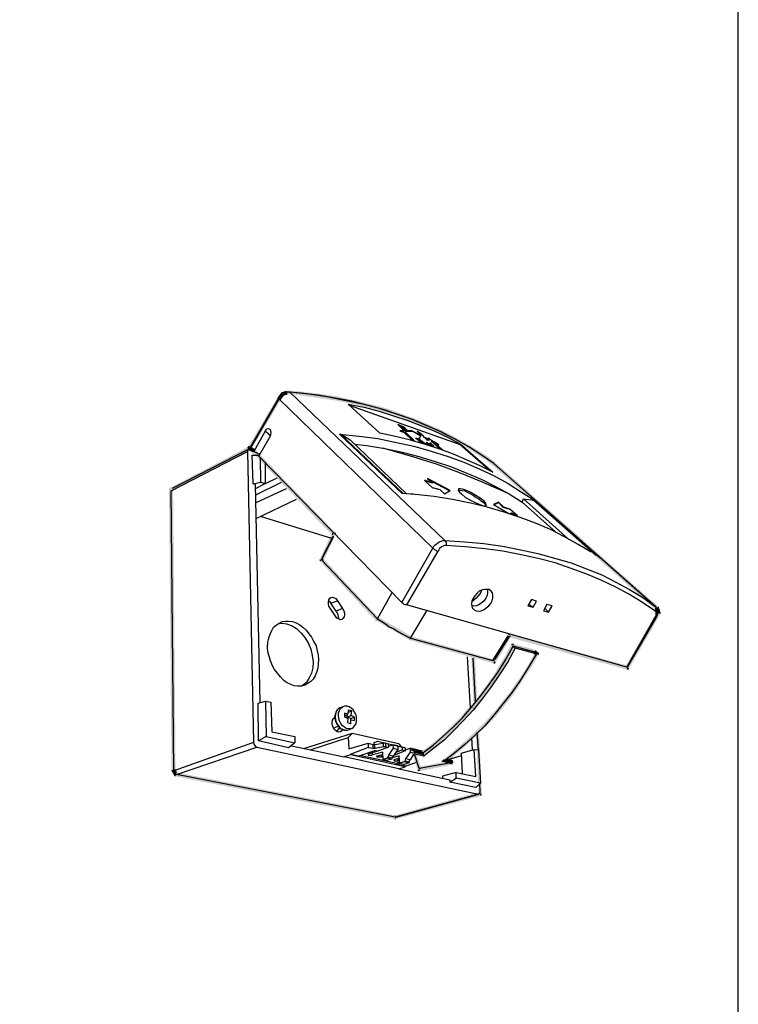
# Model space of a CAD drawing. Header units: millimetres. Extents: x -228268 to 1513407, y -439898 to -137408.
# Tile 9 of 125: x -137560 to -132408, y -240299 to -233244. Entities that reach past the tile are written whole.
import ezdxf

# ---------------------------------------------------------------- set-up
doc = ezdxf.new("R2010")
doc.units = ezdxf.units.MM

# ---------------------------------------------------------------- blocks, each defined once
blk = doc.blocks.new('rg6d')
at = {"linetype": 'Continuous', "lineweight": 25}
for points in [[(4268447, 1227596), (4268466, 1227554), (4268517, 1227572), (4268498, 1227610)], [(4268498, 1227610), (4268503, 1227614), (4268503, 1227572), (4268517, 1227572)], [(4268606, 1227610), (4268876, 1227577), (4269068, 1227549), (4269278, 1227502), (4269511, 1227446), (4269632, 1227414), (4269758, 1227367), (4269744, 1227330), (4269623, 1227367), (4269506, 1227404), (4269268, 1227460), (4269058, 1227502), (4268872, 1227530), (4268601, 1227568), (4268503, 1227572), (4268503, 1227614)], [(4268078, 1226994), (4268111, 1226966), (4268433, 1227502), (4268396, 1227530)], [(4268396, 1227530), (4268433, 1227502), (4268475, 1227563), (4268438, 1227586)], [(4268438, 1227586), (4268447, 1227596), (4268466, 1227554), (4268475, 1227563)], [(4269758, 1227367), (4269996, 1227278), (4270211, 1227185), (4270398, 1227092), (4270556, 1227003), (4270776, 1226868), (4270850, 1226807), (4270822, 1226774), (4270748, 1226830), (4270538, 1226966), (4270379, 1227054), (4270192, 1227148), (4269982, 1227241), (4269744, 1227330)], [(4267210, 1226485), (4268078, 1226933), (4268060, 1226975), (4267178, 1226513)], [(4268056, 1226973), (4268086, 1226940), (4268106, 1226961), (4268079, 1226994)], [(4268078, 1226933), (4268086, 1226940), (4268056, 1226974), (4268060, 1226975)], [(4268106, 1226961), (4268111, 1226966), (4268078, 1226994), (4268083, 1226988)], [(4268116, 1226919), (4268148, 1226952), (4268116, 1226975), (4268083, 1226942)], [(4269016, 1225986), (4269049, 1226018), (4268148, 1226952), (4268116, 1226919)], [(4270850, 1226807), (4270822, 1226774), (4272656, 1225150), (4272689, 1225183)], [(4270850, 1226807), (4270822, 1226774), (4270822, 1226774)], [(4267224, 1226513), (4267178, 1226513), (4267206, 1223344), (4267252, 1223344)], [(4268876, 1225715), (4268918, 1225696), (4269054, 1225995), (4269016, 1226014)], [(4269054, 1225995), (4269058, 1226009), (4269049, 1226018), (4269016, 1225986), (4269016, 1226014)], [(4268881, 1225692), (4268872, 1225705), (4268876, 1225715), (4268918, 1225696), (4268914, 1225724)], [(4269506, 1225024), (4269539, 1225057), (4268914, 1225724), (4268881, 1225692)], [(4272689, 1225183), (4272698, 1225174), (4272652, 1225164), (4272656, 1225150)], [(4272698, 1225174), (4272652, 1225164), (4272670, 1225104), (4272717, 1225108)], [(4269511, 1225024), (4269506, 1225024), (4269539, 1225057), (4269539, 1225062)], [(4269884, 1224810), (4269912, 1224847), (4269539, 1225062), (4269511, 1225024)], [(4272712, 1225099), (4272670, 1225118), (4272320, 1224506), (4272362, 1224488)], [(4272717, 1225108), (4272712, 1225099), (4272670, 1225118), (4272670, 1225104)], [(4269889, 1224805), (4269884, 1224810), (4269912, 1224847), (4269903, 1224847)], [(4270832, 1224544), (4270846, 1224586), (4269903, 1224847), (4269889, 1224805)], [(4271037, 1224852), (4270995, 1224866), (4270822, 1224576), (4270860, 1224558)], [(4271023, 1224875), (4271004, 1224880), (4270995, 1224866), (4271037, 1224852), (4271009, 1224838)], [(4272334, 1224474), (4272348, 1224516), (4271023, 1224875), (4271009, 1224838)], [(4270575, 1224063), (4270631, 1224128), (4270678, 1224194), (4270771, 1224320), (4270813, 1224380), (4270850, 1224436), (4270911, 1224539), (4270967, 1224628), (4271000, 1224698), (4271032, 1224754), (4271074, 1224730), (4271042, 1224674), (4271004, 1224600), (4270953, 1224516), (4270888, 1224413), (4270850, 1224352), (4270808, 1224292), (4270715, 1224170), (4270664, 1224100), (4270608, 1224035)], [(4271032, 1224754), (4271039, 1224765), (4271060, 1224763), (4271046, 1224716), (4271074, 1224730)], [(4271060, 1224763), (4271046, 1224716), (4271285, 1224652), (4271298, 1224698)], [(4270609, 1224103), (4270650, 1224105), (4270626, 1224618), (4270584, 1224618)], [(4271340, 1224637), (4271303, 1224572), (4271256, 1224497), (4271196, 1224404), (4271126, 1224296), (4271046, 1224180), (4270958, 1224068), (4270911, 1224007), (4270869, 1223956), (4270832, 1223988), (4270878, 1224040), (4270920, 1224096), (4271009, 1224208), (4271088, 1224320), (4271163, 1224427), (4271219, 1224516), (4271261, 1224595), (4271303, 1224660)], [(4271298, 1224698), (4271302, 1224692), (4271303, 1224688), (4271275, 1224656), (4271285, 1224652)], [(4271299, 1224698), (4271277, 1224658), (4271310, 1224630), (4271331, 1224670)], [(4271331, 1224670), (4271350, 1224656), (4271340, 1224637), (4271303, 1224660), (4271308, 1224628)], [(4270860, 1224558), (4270850, 1224539), (4270832, 1224544), (4270846, 1224586), (4270822, 1224576)], [(4272362, 1224488), (4272353, 1224469), (4272334, 1224474), (4272348, 1224516), (4272320, 1224506)], [(4270024, 1223554), (4270038, 1223564), (4270071, 1223582), (4270118, 1223620), (4270183, 1223671), (4270262, 1223741), (4270356, 1223834), (4270463, 1223937), (4270514, 1224002), (4270578, 1224067), (4270608, 1224035), (4270552, 1223970), (4270496, 1223909), (4270388, 1223797), (4270295, 1223708), (4270211, 1223638), (4270146, 1223587), (4270094, 1223545), (4270062, 1223522), (4270052, 1223517)], [(4270608, 1224035), (4270575, 1224063), (4270579, 1224068)], [(4270869, 1223956), (4270776, 1223858), (4270673, 1223760), (4270580, 1223671), (4270496, 1223592), (4270416, 1223526), (4270360, 1223475), (4270304, 1223433), (4270276, 1223466), (4270328, 1223508), (4270388, 1223559), (4270463, 1223624), (4270552, 1223704), (4270645, 1223792), (4270743, 1223890), (4270832, 1223988)], [(4270664, 1223078), (4270701, 1223078), (4270673, 1223755), (4270636, 1223755)], [(4269912, 1223554), (4269898, 1223592), (4269936, 1223587), (4269926, 1223540), (4269954, 1223568)], [(4269978, 1223344), (4270020, 1223358), (4269954, 1223568), (4269912, 1223554)], [(4269936, 1223587), (4269926, 1223540), (4270034, 1223512), (4270043, 1223559)], [(4270034, 1223512), (4270044, 1223512), (4270052, 1223517), (4270024, 1223554), (4270043, 1223559)], [(4270379, 1223405), (4270370, 1223452), (4269992, 1223377), (4270006, 1223330)], [(4270276, 1223466), (4270244, 1223438), (4270286, 1223428), (4270295, 1223475), (4270304, 1223433)], [(4270295, 1223475), (4270286, 1223428), (4270370, 1223405), (4270379, 1223452)], [(4270379, 1223452), (4270379, 1223405), (4270370, 1223452), (4270370, 1223405)], [(4267248, 1223354), (4267206, 1223335), (4267234, 1223284), (4267276, 1223302)], [(4267206, 1223344), (4267206, 1223335), (4267248, 1223354), (4267252, 1223344)], [(4267234, 1223284), (4267238, 1223274), (4267252, 1223270), (4267262, 1223316), (4267276, 1223302)], [(4267262, 1223316), (4267252, 1223270), (4269721, 1222789), (4269730, 1222831)], [(4270006, 1223330), (4269982, 1223330), (4269978, 1223344), (4270020, 1223358), (4269992, 1223377)], [(4269721, 1222831), (4269730, 1222789), (4270687, 1223050), (4270678, 1223097)], [(4270687, 1223050), (4270701, 1223060), (4270701, 1223078), (4270664, 1223078), (4270678, 1223097)], [(4269721, 1222789), (4269730, 1222789), (4269721, 1222831), (4269730, 1222831)]]:
    blk.add_hatch(color=7, dxfattribs=at).paths.add_polyline_path(points)
at = {"color": 7, "linetype": 'Continuous', "lineweight": 25}
for points in [[(4268410, 1227530), (4268097, 1226980)], [(4268414, 1227521), (4268097, 1226970)], [(4268531, 1227600), (4268503, 1227596), (4268480, 1227596), (4268452, 1227577), (4268433, 1227558), (4268414, 1227535), (4268410, 1227530)], [(4268414, 1227521), (4268414, 1227526), (4268410, 1227526), (4268410, 1227530)], [(4268540, 1227596), (4268522, 1227596), (4268503, 1227596), (4268480, 1227582), (4268461, 1227572), (4268442, 1227558), (4268428, 1227540), (4268414, 1227521)], [(4269800, 1225230), (4270150, 1225841), (4268414, 1227521)], [(4268540, 1227596), (4268536, 1227596), (4268531, 1227600)], [(4270314, 1227110), (4270234, 1227152), (4270080, 1227222), (4269922, 1227288), (4269754, 1227344), (4269590, 1227400), (4269408, 1227451), (4269236, 1227493), (4269049, 1227530), (4268858, 1227563), (4268666, 1227586), (4268531, 1227596)], [(4268540, 1227596), (4270286, 1225925)], [(4270318, 1227110), (4270244, 1227148), (4270076, 1227222), (4269908, 1227292), (4269730, 1227353), (4269548, 1227414), (4269357, 1227460), (4269156, 1227502), (4268960, 1227544), (4268755, 1227572), (4268540, 1227596)], [(4269198, 1227460), (4269376, 1227428), (4269544, 1227381), (4269707, 1227330), (4269870, 1227278), (4270024, 1227218), (4270174, 1227157), (4270323, 1227087), (4270463, 1227012)], [(4269553, 1227134), (4269198, 1227460)], [(4269209, 1227451), (4270458, 1227008), (4270799, 1226709)], [(4269800, 1225230), (4268190, 1226877), (4268316, 1227096), (4268326, 1227120), (4268330, 1227143), (4268326, 1227162), (4268316, 1227176), (4268303, 1227183), (4268282, 1227181), (4268270, 1227176), (4268260, 1227157)], [(4269754, 1227232), (4269828, 1227162)], [(4269754, 1227232), (4269828, 1227162)], [(4269828, 1227204), (4269754, 1227232)], [(4269796, 1227208), (4269838, 1227162), (4269856, 1227162), (4269824, 1227199), (4269796, 1227208)], [(4269856, 1227162), (4269824, 1227199)], [(4269870, 1227162), (4269828, 1227204)], [(4268260, 1227157), (4268134, 1226928), (4268097, 1226970)], [(4268320, 1227105), (4268260, 1227157)], [(4269100, 1227124), (4269320, 1227101), (4269530, 1227073), (4269740, 1227031), (4269936, 1226989), (4270132, 1226933), (4270323, 1226872), (4270500, 1226807), (4270673, 1226732), (4270841, 1226653), (4271000, 1226569), (4271149, 1226471), (4271298, 1226378)], [(4269100, 1227124), (4269110, 1227123), (4269114, 1227120)], [(4269805, 1226457), (4269100, 1227124)], [(4269816, 1226456), (4269114, 1227120)], [(4269116, 1227123), (4269217, 1227059)], [(4269852, 1226452), (4269217, 1227059)], [(4270827, 1226695), (4270682, 1226765), (4270538, 1226830), (4270384, 1226900), (4270230, 1226956), (4270066, 1227008), (4269898, 1227054), (4269730, 1227096), (4269553, 1227134)], [(4269777, 1227162), (4269805, 1227148), (4269819, 1227148), (4269930, 1227046)], [(4269777, 1227162), (4269805, 1227148)], [(4269828, 1227162), (4269777, 1227162)], [(4269777, 1227162), (4269782, 1227162)], [(4269805, 1227148), (4269824, 1227148)], [(4269805, 1227148), (4269810, 1227148)], [(4269824, 1227148), (4269819, 1227148)], [(4269824, 1227148), (4269930, 1227045)], [(4270026, 1227019), (4269954, 1227082), (4270006, 1227068), (4269996, 1227082), (4270006, 1227092), (4270015, 1227101), (4269926, 1227152), (4269838, 1227148), (4269950, 1227040)], [(4269926, 1227152), (4269838, 1227148)], [(4269912, 1227162), (4269870, 1227162)], [(4270020, 1227110), (4269912, 1227162)], [(4270015, 1227101), (4269926, 1227152)], [(4269926, 1227152), (4269931, 1227152)], [(4270026, 1227019), (4269954, 1227082)], [(4269973, 1227157), (4269992, 1227138), (4270010, 1227124), (4270020, 1227110)], [(4269973, 1227157), (4269992, 1227143), (4270010, 1227124), (4270020, 1227110)], [(4270057, 1227087), (4270043, 1227106), (4270020, 1227124), (4269973, 1227157)], [(4269992, 1227064), (4270015, 1227054), (4270037, 1227037), (4270062, 1227017), (4270084, 1227002)], [(4269992, 1227064), (4270015, 1227054)], [(4270046, 1227013), (4269992, 1227064)], [(4270006, 1227068), (4269996, 1227082), (4269996, 1227082)], [(4270104, 1227068), (4270057, 1227087)], [(4270080, 1227059), (4270104, 1227054), (4270113, 1227059), (4270062, 1227078), (4270071, 1227073), (4270080, 1227059)], [(4270104, 1227078), (4270099, 1227073), (4270104, 1227068)], [(4270099, 1227073), (4270104, 1227068)], [(4270122, 1227059), (4270113, 1227068), (4270104, 1227078)], [(4270211, 1227012), (4270122, 1227059)], [(4270836, 1226793), (4270696, 1226891), (4270556, 1226980), (4270402, 1227068), (4270318, 1227110)], [(4268078, 1226956), (4267215, 1226513)], [(4268097, 1226956), (4268083, 1226956), (4268074, 1226952), (4268064, 1226942), (4268064, 1226928)], [(4268097, 1226970), (4268097, 1226970), (4268097, 1226980)], [(4268111, 1226952), (4268097, 1226956)], [(4269268, 1227011), (4269408, 1226994), (4269609, 1226961), (4269805, 1226919), (4269992, 1226872), (4270178, 1226816), (4270360, 1226756), (4270533, 1226686), (4270696, 1226616), (4270855, 1226536), (4271009, 1226452), (4271158, 1226359)], [(4271021, 1226445), (4270925, 1226490), (4270692, 1226592), (4270444, 1226690), (4270192, 1226784), (4269926, 1226868), (4269656, 1226947), (4269586, 1226966)], [(4270015, 1227054), (4270038, 1227036), (4270062, 1227017), (4270084, 1227002)], [(4270127, 1227022), (4270118, 1227022), (4270122, 1227012), (4270132, 1227003), (4270132, 1226994), (4270127, 1226998), (4270118, 1227003), (4270113, 1227008), (4270094, 1227017), (4270090, 1227026), (4270076, 1227026), (4270076, 1227022), (4270080, 1227017), (4270094, 1227008), (4270104, 1226998), (4270113, 1226994), (4270127, 1226994), (4270136, 1226989), (4270146, 1226984), (4270155, 1226984), (4270160, 1226989), (4270160, 1226994), (4270150, 1226994), (4270136, 1227008), (4270127, 1227022)], [(4270090, 1227026), (4270076, 1227026)], [(4270132, 1226994), (4270127, 1226998), (4270118, 1227003), (4270113, 1227008), (4270094, 1227017), (4270090, 1227026)], [(4270160, 1226989), (4270160, 1226994), (4270150, 1226994), (4270136, 1227008), (4270127, 1227017), (4270120, 1227017)], [(4270127, 1227022), (4270127, 1227017)], [(4270242, 1226952), (4270150, 1227036), (4270136, 1227045), (4270160, 1227022), (4270183, 1226998), (4270202, 1226984), (4270211, 1226970), (4270211, 1226962)], [(4270150, 1227036), (4270136, 1227045)], [(4270242, 1226952), (4270150, 1227036)], [(4270178, 1227022), (4270216, 1227003)], [(4270264, 1226944), (4270178, 1227022)], [(4270187, 1227014), (4270216, 1227003)], [(4270216, 1227003), (4270211, 1227012)], [(4270458, 1227008), (4270463, 1227012)], [(4270463, 1227012), (4270827, 1226695)], [(4267201, 1226485), (4268064, 1226928)], [(4268064, 1226928), (4268130, 1223652)], [(4268125, 1226564), (4268116, 1226886)], [(4268116, 1226886), (4268190, 1226886)], [(4268134, 1226928), (4268202, 1226897)], [(4268204, 1226854), (4268209, 1226583)], [(4268265, 1226569), (4268265, 1226793)], [(4270841, 1226788), (4270836, 1226793)], [(4272652, 1225188), (4270836, 1226793)], [(4272661, 1225183), (4270841, 1226788)], [(4268265, 1226569), (4268396, 1226630)], [(4270141, 1226522), (4270150, 1226520), (4270161, 1226518), (4270174, 1226515), (4270183, 1226513), (4270193, 1226510), (4270207, 1226506), (4270216, 1226504), (4270230, 1226499), (4270281, 1226452), (4270346, 1226490), (4270090, 1226625), (4270145, 1226577), (4270133, 1226580), (4270122, 1226583), (4270108, 1226588), (4270101, 1226590), (4270091, 1226594), (4270076, 1226599), (4270069, 1226601), (4270057, 1226602), (4270141, 1226574)], [(4268125, 1226564), (4268209, 1226583), (4268265, 1226569)], [(4268148, 1226555), (4268125, 1226564)], [(4268148, 1226555), (4268200, 1224100)], [(4268265, 1226569), (4268149, 1226509)], [(4268442, 1226578), (4268151, 1226437)], [(4268153, 1226349), (4268503, 1226513)], [(4270141, 1226522), (4270057, 1226602)], [(4270111, 1226607), (4270340, 1226486)], [(4270141, 1226574), (4270145, 1226577)], [(4270500, 1226499), (4270463, 1226508), (4270440, 1226508), (4270435, 1226494), (4270449, 1226471), (4270477, 1226448), (4270519, 1226410), (4270575, 1226382), (4270626, 1226354), (4270678, 1226331), (4270720, 1226317), (4270748, 1226317), (4270752, 1226326), (4270748, 1226345), (4270724, 1226373), (4270682, 1226401), (4270636, 1226434), (4270580, 1226466), (4270528, 1226490), (4270500, 1226499)], [(4267234, 1223335), (4267201, 1226485)], [(4269950, 1226443), (4269931, 1226446), (4269912, 1226448), (4269900, 1226449), (4269856, 1226452), (4269852, 1226452), (4269805, 1226457)], [(4271933, 1225794), (4271788, 1225883), (4271634, 1225967), (4271476, 1226051), (4271308, 1226121), (4271135, 1226186), (4270953, 1226247), (4270762, 1226303), (4270575, 1226345), (4270370, 1226387), (4270164, 1226420), (4269950, 1226443)], [(4270436, 1226493), (4270436, 1226493), (4270440, 1226494), (4270458, 1226494), (4270482, 1226490), (4270510, 1226485), (4270538, 1226471), (4270575, 1226452), (4270608, 1226434), (4270640, 1226410), (4270668, 1226396), (4270696, 1226373), (4270720, 1226354), (4270738, 1226336), (4270748, 1226322), (4270748, 1226317)], [(4271158, 1226359), (4271172, 1226396)], [(4271172, 1226396), (4271284, 1226382)], [(4271679, 1225943), (4271172, 1226396)], [(4268610, 1226387), (4268156, 1226171)], [(4271102, 1226205), (4271018, 1226280), (4271004, 1226284), (4270995, 1226287), (4270989, 1226288), (4270972, 1226293), (4270960, 1226297), (4270947, 1226301), (4270939, 1226312), (4270888, 1226359), (4270832, 1226331), (4271005, 1226230)], [(4270838, 1226327), (4270888, 1226354), (4270939, 1226303), (4271018, 1226280)], [(4270888, 1226354), (4270888, 1226359)], [(4270939, 1226303), (4270939, 1226312)], [(4271158, 1226359), (4271535, 1226020)], [(4271284, 1226382), (4271294, 1226382), (4271298, 1226378)], [(4271284, 1226382), (4271989, 1225757)], [(4271298, 1226378), (4272031, 1225734)], [(4269012, 1225949), (4268207, 1226195)], [(4271023, 1226233), (4271037, 1226219)], [(4271023, 1226233), (4271028, 1226233)], [(4271047, 1226216), (4271028, 1226233), (4271037, 1226233), (4271047, 1226229), (4271059, 1226224), (4271065, 1226222), (4271037, 1226233), (4271084, 1226214), (4271093, 1226210), (4271102, 1226205)], [(4268895, 1225710), (4269030, 1225967)], [(4269026, 1225976), (4268904, 1225734)], [(4270150, 1225841), (4270160, 1225864), (4270178, 1225878), (4270202, 1225897), (4270220, 1225911), (4270244, 1225920), (4270262, 1225925), (4270286, 1225925), (4270290, 1225920), (4270295, 1225916), (4270295, 1225906), (4270300, 1225897), (4270300, 1225878), (4270295, 1225869)], [(4270150, 1225841), (4270155, 1225836), (4270160, 1225832), (4270164, 1225827), (4270174, 1225822), (4270183, 1225818), (4270188, 1225813), (4270197, 1225808), (4270206, 1225808)], [(4270295, 1225869), (4270281, 1225869), (4270267, 1225864), (4270248, 1225855), (4270239, 1225846), (4270225, 1225836), (4270216, 1225822), (4270206, 1225808)], [(4270286, 1225925), (4270510, 1225911), (4270724, 1225892), (4270934, 1225864), (4271140, 1225822), (4271331, 1225780), (4271522, 1225729), (4271709, 1225673), (4271882, 1225608), (4272054, 1225538), (4272213, 1225458), (4272367, 1225374), (4272516, 1225286), (4272652, 1225188), (4272656, 1225183), (4272661, 1225178), (4272661, 1225150), (4272656, 1225141), (4272652, 1225136)], [(4272652, 1225136), (4272512, 1225230), (4272367, 1225318), (4272213, 1225402), (4272054, 1225477), (4271886, 1225547), (4271709, 1225612), (4271527, 1225673), (4271336, 1225724), (4271144, 1225766), (4270939, 1225808), (4270734, 1225832), (4270514, 1225855), (4270295, 1225869)], [(4268904, 1225734), (4268900, 1225724), (4268895, 1225710)], [(4270206, 1225808), (4269852, 1225202)], [(4268895, 1225710), (4269525, 1225043)], [(4268993, 1225164), (4268979, 1225188), (4268974, 1225211), (4268974, 1225234), (4268979, 1225258), (4268988, 1225276), (4269002, 1225286), (4269021, 1225290), (4269044, 1225281), (4269058, 1225272), (4269077, 1225248)], [(4269525, 1225043), (4269692, 1225341)], [(4270640, 1225136), (4270664, 1225132), (4270696, 1225136), (4270729, 1225150), (4270752, 1225169), (4270780, 1225192), (4270804, 1225216), (4270818, 1225248), (4270827, 1225276), (4270827, 1225309), (4270822, 1225337), (4270808, 1225356), (4270785, 1225374), (4270762, 1225374), (4270734, 1225374), (4270706, 1225370), (4270673, 1225356), (4270650, 1225332), (4270622, 1225304), (4270603, 1225276), (4270589, 1225244), (4270584, 1225216), (4270589, 1225188), (4270598, 1225164), (4270617, 1225146), (4270640, 1225136)], [(4270682, 1225328), (4270640, 1225276), (4270588, 1225237)], [(4270766, 1225374), (4270766, 1225332), (4270757, 1225300), (4270748, 1225276), (4270724, 1225244), (4270696, 1225220), (4270668, 1225202), (4270640, 1225192), (4270608, 1225188), (4270589, 1225189)], [(4270682, 1225328), (4270706, 1225370)], [(4268977, 1225247), (4268984, 1225244), (4269002, 1225220)], [(4269002, 1225220), (4269077, 1225248)], [(4269063, 1225132), (4269002, 1225220)], [(4269077, 1225248), (4269133, 1225160)], [(4269852, 1225202), (4269847, 1225202), (4269840, 1225203), (4269828, 1225206), (4269828, 1225206), (4269818, 1225213), (4269810, 1225220), (4269805, 1225225), (4269800, 1225230)], [(4272334, 1224502), (4269852, 1225202)], [(4271219, 1225192), (4271280, 1225174), (4271317, 1225244), (4271261, 1225262), (4271219, 1225192)], [(4271233, 1225211), (4271280, 1225174)], [(4271494, 1225192), (4271434, 1225206), (4271396, 1225136), (4271452, 1225118), (4271494, 1225192)], [(4272652, 1225188), (4272661, 1225183)], [(4272666, 1225057), (4272675, 1225071), (4272684, 1225104), (4272684, 1225122), (4272680, 1225150), (4272670, 1225169), (4272656, 1225183)], [(4269054, 1225076), (4268993, 1225164)], [(4269133, 1225160), (4269147, 1225136), (4269156, 1225108), (4269156, 1225090), (4269152, 1225066), (4269138, 1225048), (4269124, 1225038), (4269105, 1225035), (4269086, 1225043), (4269068, 1225052), (4269054, 1225076)], [(4269133, 1225160), (4269063, 1225132)], [(4269063, 1225132), (4269077, 1225104), (4269082, 1225071), (4269082, 1225045)], [(4269898, 1224828), (4270083, 1225136)], [(4271410, 1225164), (4271452, 1225118)], [(4272652, 1225057), (4272661, 1225071), (4272666, 1225085), (4272666, 1225118), (4272656, 1225127), (4272652, 1225136)], [(4268862, 1224586), (4268858, 1224534), (4268853, 1224488), (4268839, 1224441), (4268825, 1224404), (4268802, 1224366), (4268774, 1224338), (4268741, 1224315), (4268708, 1224296), (4268671, 1224287), (4268629, 1224287), (4268587, 1224292), (4268550, 1224306), (4268503, 1224329), (4268470, 1224352), (4268433, 1224390), (4268400, 1224432), (4268368, 1224474), (4268344, 1224516), (4268321, 1224572), (4268307, 1224623), (4268293, 1224674), (4268288, 1224726), (4268293, 1224782), (4268302, 1224828), (4268316, 1224870), (4268335, 1224912), (4268354, 1224950), (4268386, 1224973), (4268419, 1224996), (4268452, 1225015), (4268489, 1225020), (4268526, 1225020), (4268568, 1225015), (4268610, 1225001), (4268652, 1224978), (4268685, 1224950), (4268722, 1224917), (4268755, 1224875), (4268783, 1224838), (4268811, 1224786), (4268834, 1224740), (4268848, 1224684), (4268858, 1224637), (4268862, 1224586)], [(4268419, 1224992), (4268452, 1224996), (4268503, 1224987), (4268564, 1224964), (4268615, 1224936), (4268666, 1224884), (4268708, 1224833), (4268750, 1224768), (4268774, 1224702), (4268792, 1224632), (4268802, 1224562)], [(4269525, 1225043), (4269576, 1225015), (4269618, 1224987), (4269660, 1224954), (4269712, 1224931), (4269754, 1224903), (4269805, 1224875), (4269847, 1224852), (4269898, 1224828)], [(4272334, 1224502), (4272652, 1225057)], [(4272344, 1224502), (4272666, 1225057)], [(4272666, 1225057), (4272652, 1225057)], [(4270827, 1224576), (4271000, 1224852)], [(4270869, 1224614), (4271014, 1224847)], [(4269898, 1224828), (4270827, 1224576), (4270841, 1224586), (4270855, 1224595), (4270864, 1224604), (4270869, 1224614)], [(4270038, 1223536), (4270155, 1223624), (4270262, 1223718), (4270374, 1223820), (4270482, 1223928), (4270584, 1224049), (4270687, 1224175), (4270785, 1224306), (4270883, 1224441), (4270972, 1224586), (4271056, 1224735)], [(4271056, 1224735), (4271079, 1224716)], [(4271289, 1224674), (4271056, 1224735)], [(4271079, 1224716), (4270995, 1224562), (4270902, 1224418), (4270808, 1224278), (4270706, 1224142), (4270603, 1224016), (4270496, 1223900), (4270388, 1223788), (4270276, 1223680), (4270160, 1223587), (4270048, 1223498)], [(4271317, 1224651), (4271228, 1224502), (4271135, 1224352), (4271042, 1224217), (4270939, 1224086), (4270836, 1223960), (4270734, 1223839), (4270622, 1223732), (4270510, 1223629), (4270398, 1223536), (4270281, 1223447)], [(4270538, 1224618), (4270570, 1224044)], [(4271317, 1224651), (4271079, 1224716)], [(4271289, 1224674), (4271317, 1224651)], [(4268802, 1224562), (4268797, 1224492), (4268783, 1224432), (4268755, 1224371), (4268727, 1224329), (4268680, 1224292)], [(4270631, 1224119), (4270603, 1224600)], [(4272344, 1224502), (4272334, 1224502)], [(4268181, 1224096), (4268265, 1224119), (4268274, 1223718)], [(4268186, 1223671), (4268181, 1224096)], [(4268265, 1224119), (4268326, 1224105)], [(4268326, 1224105), (4268335, 1223774), (4268596, 1223718), (4268596, 1223648)], [(4269226, 1223806), (4269236, 1223811), (4269254, 1223820), (4269268, 1223839), (4269282, 1223858), (4269292, 1223886), (4269292, 1223942), (4269282, 1223970), (4269268, 1223993), (4269254, 1224021), (4269231, 1224040), (4269208, 1224054), (4269184, 1224063), (4269156, 1224063), (4269142, 1224058)], [(4269142, 1224058), (4269105, 1224044), (4269101, 1224042), (4269086, 1224030), (4269068, 1224012), (4269060, 1223993), (4269049, 1223970), (4269044, 1223937), (4269049, 1223909), (4269058, 1223881), (4269072, 1223853), (4269086, 1223834), (4269105, 1223811), (4269133, 1223797), (4269156, 1223792), (4269189, 1223792)], [(4269105, 1224044), (4269086, 1224035), (4269072, 1224021), (4269063, 1224002), (4269054, 1223974), (4269049, 1223942), (4269054, 1223909), (4269063, 1223881), (4269077, 1223853), (4269100, 1223825), (4269114, 1223811), (4269142, 1223797), (4269166, 1223792), (4269189, 1223792)], [(4269175, 1223811), (4269156, 1223825), (4269133, 1223839), (4269114, 1223867), (4269100, 1223895), (4269091, 1223923), (4269086, 1223956), (4269086, 1223988), (4269100, 1224012), (4269110, 1224035), (4269128, 1224049), (4269142, 1224058)], [(4269231, 1223956), (4269236, 1224007), (4269198, 1224016), (4269194, 1223970), (4269156, 1223984), (4269156, 1223942), (4269194, 1223923), (4269189, 1223876), (4269226, 1223862), (4269226, 1223909), (4269268, 1223900), (4269268, 1223937), (4269231, 1223956)], [(4269165, 1223955), (4269156, 1223951)], [(4269165, 1223955), (4269194, 1223970)], [(4269184, 1223937), (4269190, 1223968)], [(4269184, 1223937), (4269231, 1223956)], [(4269196, 1223994), (4269236, 1224007)], [(4269124, 1223783), (4269110, 1223774), (4269091, 1223769), (4269072, 1223774), (4269054, 1223788), (4269035, 1223806), (4269026, 1223825), (4269016, 1223853), (4269016, 1223876), (4269021, 1223904), (4269030, 1223923)], [(4269030, 1223923), (4269044, 1223932)], [(4269226, 1223923), (4269184, 1223937)], [(4269226, 1223923), (4269268, 1223937)], [(4269226, 1223909), (4269226, 1223923)], [(4269240, 1223755), (4268705, 1223584)], [(4269031, 1223814), (4269084, 1223837)], [(4269069, 1223776), (4269100, 1223816)], [(4269137, 1223796), (4269124, 1223783)], [(4269226, 1223806), (4269203, 1223806), (4269175, 1223811)], [(4269189, 1223792), (4269226, 1223806)], [(4269198, 1223708), (4269240, 1223755)], [(4269768, 1223638), (4269240, 1223755)], [(4270664, 1223568), (4270650, 1223764)], [(4268130, 1223652), (4267234, 1223335)], [(4268130, 1223652), (4268134, 1223634), (4268144, 1223620), (4268153, 1223606), (4268167, 1223601)], [(4268274, 1223718), (4268186, 1223671)], [(4268274, 1223718), (4268596, 1223648), (4268526, 1223592), (4268186, 1223671)], [(4268768, 1223571), (4269198, 1223708), (4269203, 1223582), (4269422, 1223643)], [(4269422, 1223643), (4269422, 1223596)], [(4269422, 1223643), (4269474, 1223629)], [(4269474, 1223629), (4269492, 1223629)], [(4269474, 1223629), (4269474, 1223587)], [(4269488, 1223629), (4269488, 1223652), (4269530, 1223666), (4269805, 1223601)], [(4269492, 1223629), (4269595, 1223643)], [(4269502, 1223587), (4269492, 1223629)], [(4269530, 1223666), (4269576, 1223657)], [(4269576, 1223657), (4269838, 1223592)], [(4269595, 1223643), (4269600, 1223648), (4269609, 1223648), (4269615, 1223646), (4269619, 1223645)], [(4269595, 1223606), (4269595, 1223643)], [(4269618, 1223645), (4269646, 1223638)], [(4269618, 1223645), (4269618, 1223606)], [(4269646, 1223638), (4269651, 1223601)], [(4269650, 1223611), (4269698, 1223626), (4269702, 1223587), (4269651, 1223508), (4269646, 1223498), (4269646, 1223489)], [(4269754, 1223613), (4269698, 1223626)], [(4269768, 1223638), (4269792, 1223604)], [(4270584, 1223704), (4270594, 1223573)], [(4267262, 1223293), (4268167, 1223601)], [(4268167, 1223601), (4270664, 1223069)], [(4268559, 1223615), (4269152, 1223489)], [(4269222, 1223512), (4269152, 1223489)], [(4269422, 1223596), (4269217, 1223517)], [(4269506, 1223564), (4269315, 1223498), (4269217, 1223517)], [(4269222, 1223512), (4269217, 1223517)], [(4269768, 1223354), (4269838, 1223377), (4269222, 1223512)], [(4269422, 1223596), (4269474, 1223587), (4269502, 1223587), (4269595, 1223606), (4269618, 1223606), (4269651, 1223601), (4269539, 1223559)], [(4269539, 1223559), (4269422, 1223522)], [(4269422, 1223522), (4269422, 1223522), (4269422, 1223512), (4269422, 1223512), (4269422, 1223508), (4269464, 1223508), (4269469, 1223512)], [(4269590, 1223461), (4269586, 1223545), (4269469, 1223512)], [(4269469, 1223512), (4269469, 1223536)], [(4269506, 1223564), (4269539, 1223559)], [(4269586, 1223517), (4269525, 1223500)], [(4269572, 1223489), (4269572, 1223512)], [(4269702, 1223587), (4269754, 1223573)], [(4269754, 1223573), (4269702, 1223498)], [(4269716, 1223517), (4269730, 1223512), (4269709, 1223508)], [(4269805, 1223601), (4269805, 1223568), (4269729, 1223537)], [(4269838, 1223559), (4269730, 1223512)], [(4269754, 1223613), (4269754, 1223573)], [(4269838, 1223592), (4269805, 1223601)], [(4269805, 1223568), (4269838, 1223559)], [(4269838, 1223592), (4269838, 1223559)], [(4269838, 1223568), (4269894, 1223587), (4269894, 1223545), (4269842, 1223470), (4269838, 1223456), (4269838, 1223447)], [(4269940, 1223573), (4269894, 1223587)], [(4269894, 1223545), (4269926, 1223536)], [(4269931, 1223522), (4269894, 1223456)], [(4269936, 1223559), (4269945, 1223522)], [(4270038, 1223536), (4269936, 1223559)], [(4269940, 1223573), (4269940, 1223550)], [(4269940, 1223545), (4269992, 1223559), (4270020, 1223554), (4270024, 1223554), (4270024, 1223550)], [(4270048, 1223498), (4269945, 1223522)], [(4270379, 1223428), (4269996, 1223358), (4269945, 1223522)], [(4269992, 1223559), (4269992, 1223536)], [(4270020, 1223531), (4270020, 1223554)], [(4270024, 1223526), (4270024, 1223550)], [(4270038, 1223536), (4270048, 1223498)], [(4270412, 1223316), (4270636, 1223270), (4270617, 1223573)], [(4270468, 1223531), (4270617, 1223573)], [(4270468, 1223531), (4270482, 1223302)], [(4270617, 1223573), (4270664, 1223568), (4270687, 1223195)], [(4269768, 1223354), (4269152, 1223489)], [(4269341, 1223507), (4269744, 1223419)], [(4269525, 1223500), (4269520, 1223499), (4269516, 1223498), (4269520, 1223489), (4269525, 1223489), (4269567, 1223489), (4269572, 1223489)], [(4269589, 1223489), (4269572, 1223489)], [(4269590, 1223461), (4269637, 1223480)], [(4269590, 1223461), (4269642, 1223452)], [(4269637, 1223480), (4269646, 1223489), (4269646, 1223489), (4269646, 1223489)], [(4269637, 1223480), (4269688, 1223466)], [(4269688, 1223466), (4269642, 1223452)], [(4269646, 1223489), (4269693, 1223480), (4269698, 1223489), (4269702, 1223498)], [(4269702, 1223498), (4269651, 1223508)], [(4269693, 1223480), (4269688, 1223466), (4269688, 1223466), (4269688, 1223466)], [(4269772, 1223503), (4269693, 1223480)], [(4269772, 1223475), (4269715, 1223458), (4269712, 1223456), (4269713, 1223452), (4269713, 1223452), (4269716, 1223447), (4269758, 1223447)], [(4269744, 1223419), (4269776, 1223434)], [(4269744, 1223405), (4269744, 1223419)], [(4269744, 1223405), (4269777, 1223419)], [(4269838, 1223386), (4269744, 1223405)], [(4269758, 1223447), (4269758, 1223470)], [(4269775, 1223452), (4269758, 1223447)], [(4269777, 1223419), (4269772, 1223503)], [(4269777, 1223419), (4269828, 1223438)], [(4269777, 1223419), (4269828, 1223405)], [(4269828, 1223438), (4269828, 1223438), (4269828, 1223438), (4269828, 1223438), (4269838, 1223447)], [(4269828, 1223438), (4269880, 1223424)], [(4269880, 1223424), (4269828, 1223405)], [(4269838, 1223447), (4269884, 1223433), (4269889, 1223447), (4269894, 1223456)], [(4269838, 1223386), (4269959, 1223428)], [(4269894, 1223456), (4269842, 1223470)], [(4269884, 1223433), (4269884, 1223433), (4269880, 1223424)], [(4270468, 1223503), (4270281, 1223447)], [(4270379, 1223428), (4270281, 1223447)], [(4270468, 1223503), (4270286, 1223447)], [(4267234, 1223335), (4267234, 1223321), (4267243, 1223307), (4267252, 1223298), (4267262, 1223293)], [(4269726, 1222812), (4267262, 1223293)], [(4269768, 1223354), (4270342, 1223232), (4270342, 1223204)], [(4269838, 1223386), (4269838, 1223377)], [(4270412, 1223316), (4270258, 1223274)], [(4270412, 1223251), (4270412, 1223316)], [(4270258, 1223274), (4270258, 1223250)], [(4270342, 1223204), (4270412, 1223251)], [(4270636, 1223144), (4270342, 1223204)], [(4270687, 1223195), (4270412, 1223251)], [(4270687, 1223195), (4270636, 1223144)], [(4270682, 1223102), (4270678, 1223190)], [(4270664, 1223069), (4269726, 1222812)], [(4269735, 1222812), (4270668, 1223069)], [(4270664, 1223069), (4270664, 1223069), (4270668, 1223078), (4270678, 1223078), (4270682, 1223088), (4270682, 1223102)], [(4269726, 1222812), (4269735, 1222812)]]:
    blk.add_lwpolyline(points, dxfattribs=at)

msp = doc.modelspace()

# ---------------------------------------------------------------- linework, layer by layer
at = {"color": 7, "lineweight": 30, "ltscale": 10}
msp.add_lwpolyline([(-132408.1, -218153.2), (-171908.1, -218153.2), (-171908.1, -246853.2), (-132408.1, -246853.2)], close=True, dxfattribs=at)

# ---------------------------------------------------------------- block references
at = {"color": 5, "lineweight": 25, "xscale": 0.636428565, "yscale": 0.636428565, "zscale": 0.636428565}
msp.add_blockref('rg6d', (-2852243.7, -1017190.1), dxfattribs=at)

doc.saveas('drawing.dxf')
